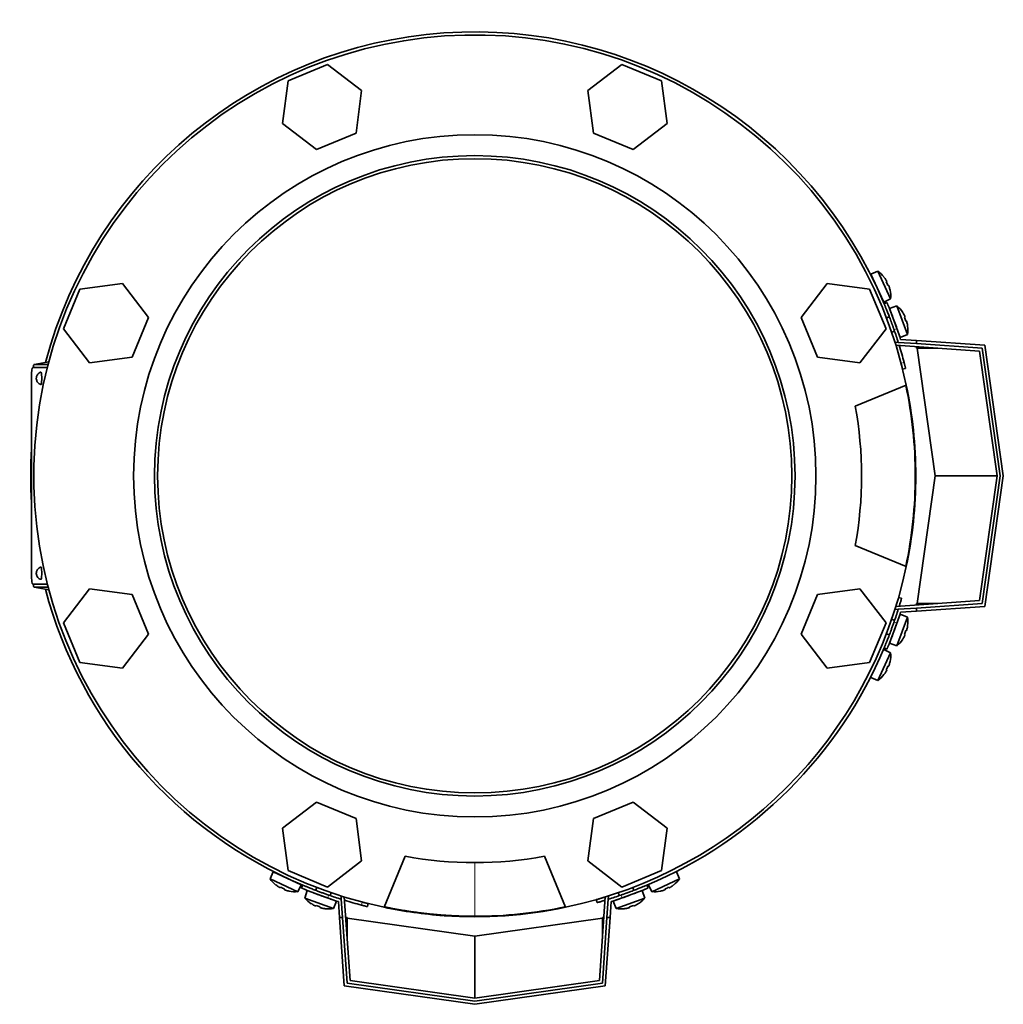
# Model space of a CAD drawing. Header units: millimetres. Extents: x 348 to 1239, y -1878 to 1712.
# Tile 1 of 28: x 351 to 669, y -1878 to -1560. Entities that reach past the tile are written whole.
import ezdxf

# ---------------------------------------------------------------- set-up
doc = ezdxf.new("R2010")
doc.units = ezdxf.units.MM
for name, color, linetype in [('M5X8_UNI7687', 7, 'Continuous'), ('MID_344-4', 7, 'Continuous'), ('VSI344-454_FILTR', 7, 'Continuous'), ('VSI344-454_FLANG', 7, 'Continuous'), ('VSI344-454_TERMI', 7, 'Continuous'), ('VSI344-454_TESTA', 7, 'Continuous'), ('VSI344_DIFFUSORE', 7, 'Continuous')]:
    doc.layers.add(name, color=color, linetype=linetype)

# ---------------------------------------------------------------- blocks, each defined once
blk = doc.blocks.new('SE2')
at = {"layer": 'M5X8_UNI7687', "color": 7, "linetype": 'Continuous', "lineweight": 35}
for p, q in [((627.95, -1641.46), (625.66, -1642.45)), ((627.95, -1641.46), (632.12, -1650.39)), ((629.88, -1651.51), (625.66, -1642.45)), ((629.95, -1643.39), (629.97, -1643.36)), ((630.82, -1644.77), (630.65, -1644.88)), ((631.42, -1646.06), (631.23, -1646.13)), ((631.95, -1647.62), (631.93, -1647.62)), ((629.88, -1651.51), (632.12, -1650.39)), ((634.16, -1652.72), (631.79, -1653.51)), ((631.79, -1653.51), (635.21, -1662.9)), ((637.54, -1661.98), (634.16, -1652.72)), ((631.68, -1656.21), (630.75, -1656.55)), ((635.99, -1654.81), (636, -1654.79)), ((636.74, -1656.27), (636.55, -1656.36)), ((637.22, -1657.61), (637.03, -1657.66)), ((632.46, -1661.25), (633.4, -1660.9)), ((637.59, -1659.2), (637.61, -1659.21)), ((635.21, -1662.9), (637.54, -1661.98)), ((635.21, -1752.35), (631.79, -1761.75)), ((634.16, -1762.54), (637.54, -1753.27)), ((637.54, -1753.27), (635.21, -1752.35)), ((633.4, -1754.35), (632.46, -1754.01)), ((637.59, -1756.05), (637.61, -1756.04)), ((630.75, -1758.71), (631.68, -1759.05)), ((636.74, -1758.98), (636.55, -1758.9)), ((637.22, -1757.65), (637.03, -1757.59)), ((631.79, -1761.75), (634.16, -1762.54)), ((635.99, -1760.44), (636, -1760.46)), ((632.12, -1764.86), (627.95, -1773.8)), ((632.12, -1764.86), (629.88, -1763.74)), ((631.42, -1769.19), (631.23, -1769.12)), ((631.93, -1767.64), (631.95, -1767.63)), ((629.97, -1771.89), (629.95, -1771.87)), ((630.82, -1770.48), (630.65, -1770.38)), ((625.66, -1772.8), (627.95, -1773.8)), ((432.54, -1835.57), (431.54, -1837.86)), ((432.54, -1835.57), (441.6, -1839.8)), ((563.89, -1837.86), (562.89, -1835.57)), ((440.48, -1842.03), (431.54, -1837.86)), ((563.89, -1837.86), (554.95, -1842.03)), ((433.45, -1839.88), (433.47, -1839.87)), ((434.86, -1840.74), (434.96, -1840.56)), ((436.15, -1841.34), (436.22, -1841.15)), ((437.71, -1841.84), (437.71, -1841.87)), ((440.48, -1842.03), (441.6, -1839.8)), ((443.59, -1841.7), (442.81, -1844.08)), ((452.99, -1845.12), (443.59, -1841.7)), ((446.64, -1840.66), (446.29, -1841.6)), ((450.99, -1843.31), (451.33, -1842.37)), ((551.84, -1841.7), (542.44, -1845.12)), ((544.1, -1842.37), (544.44, -1843.31)), ((549.14, -1841.6), (548.79, -1840.66)), ((552.63, -1844.08), (551.84, -1841.7)), ((553.83, -1839.8), (554.95, -1842.03)), ((557.72, -1841.87), (557.72, -1841.84)), ((559.28, -1841.34), (559.21, -1841.15)), ((560.57, -1840.74), (560.47, -1840.56)), ((561.96, -1839.87), (561.98, -1839.88)), ((442.81, -1844.08), (452.07, -1847.45)), ((452.07, -1847.45), (452.99, -1845.12)), ((542.44, -1845.12), (543.36, -1847.45)), ((543.36, -1847.45), (552.63, -1844.08)), ((444.9, -1845.9), (444.88, -1845.92)), ((446.36, -1846.65), (446.45, -1846.46)), ((447.69, -1847.13), (447.75, -1846.94)), ((449.29, -1847.5), (449.3, -1847.52)), ((546.14, -1847.5), (546.13, -1847.52)), ((547.74, -1847.13), (547.68, -1846.94)), ((549.07, -1846.65), (548.98, -1846.46)), ((550.53, -1845.9), (550.55, -1845.92))]:
    blk.add_line(p, q, dxfattribs=at)
for centre, radius, start, end in [((622.15, -1649.6), 10, 38.5916, 54.5414), ((626.05, -1644.47), 0.5, 5.7321, 25), ((622.15, -1649.6), 10, 355.4586, 11.4084), ((628.59, -1649.91), 0.5, 25, 44.2679), ((627.67, -1660.33), 10, 33.5916, 49.5414), ((634.06, -1661.2), 0.5, 20, 39.2041), ((627.67, -1660.33), 10, 350.4586, 6.4084), ((627.67, -1754.93), 10, 353.5916, 9.5414), ((634.06, -1754.06), 0.5, 320.7959, 340), ((632, -1759.7), 0.5, 340, 359.4451), ((627.67, -1754.93), 10, 310.4586, 326.4084), ((622.15, -1765.65), 10, 348.5916, 4.5414), ((622.15, -1765.65), 10, 305.4586, 321.4084), ((439.69, -1832.06), 10, 215.4586, 231.4084), ((434.56, -1835.96), 0.5, 245, 264.2679), ((440, -1838.5), 0.5, 225.7321, 245), ((555.74, -1832.06), 10, 308.5916, 324.5414), ((439.69, -1832.06), 10, 258.5916, 274.5414), ((445.65, -1841.92), 0.5, 250, 269.4626), ((555.74, -1832.06), 10, 265.4586, 281.4084), ((450.41, -1837.59), 10, 220.4586, 236.4084), ((451.28, -1843.97), 0.5, 230.7959, 250), ((544.15, -1843.97), 0.5, 290, 309.2041), ((545.02, -1837.59), 10, 303.5916, 319.5414), ((450.41, -1837.59), 10, 263.5916, 279.5414), ((545.02, -1837.59), 10, 260.4586, 276.4084)]:
    blk.add_arc(centre, radius, start, end, dxfattribs=at)
for centre, major_axis, ratio, start_param, end_param in [((622.16, -1649.6), (-4.23, 9.06), 0.996195, 4.833518, 4.948078), ((624.15, -1648.67), (3.91, -8.39), 0.811251, 1.49595, 1.645642), ((622.16, -1649.6), (4.23, -9.06), 0.996195, 1.335108, 1.449667), ((627.69, -1660.32), (-3.42, 9.4), 0.996195, 4.833518, 4.948078), ((629.75, -1659.57), (3.17, -8.7), 0.811251, 1.49595, 1.645642), ((627.69, -1660.32), (3.42, -9.4), 0.996195, 1.335108, 1.449667), ((627.69, -1754.93), (3.42, 9.4), 0.996195, 4.833518, 4.948078), ((627.69, -1754.93), (-3.42, -9.4), 0.996195, 1.335108, 1.449667), ((629.75, -1755.68), (-3.17, -8.7), 0.811251, 1.49595, 1.645642), ((624.15, -1766.59), (-3.91, -8.39), 0.811251, 1.49595, 1.645642), ((622.16, -1765.66), (4.23, 9.06), 0.996195, 4.833518, 4.948078), ((622.16, -1765.66), (-4.23, -9.06), 0.996195, 1.335108, 1.449667), ((439.68, -1832.08), (-9.06, 4.23), 0.996195, 1.335108, 1.449667), ((438.76, -1834.06), (-8.39, 3.91), 0.811251, 1.49595, 1.645642), ((439.68, -1832.08), (9.06, -4.23), 0.996195, 4.833518, 4.948078), ((555.75, -1832.08), (-9.06, -4.23), 0.996195, 1.335108, 1.449667), ((556.67, -1834.06), (-8.39, -3.91), 0.811251, 1.49595, 1.645642), ((555.75, -1832.08), (9.06, 4.23), 0.996195, 4.833518, 4.948078), ((450.41, -1837.6), (-9.4, 3.42), 0.996195, 1.335108, 1.449667), ((449.66, -1839.66), (-8.7, 3.17), 0.811251, 1.49595, 1.645642), ((450.41, -1837.6), (9.4, -3.42), 0.996195, 4.833518, 4.948078), ((545.02, -1837.6), (-9.4, -3.42), 0.996195, 1.335108, 1.449667), ((545.77, -1839.66), (-8.7, -3.17), 0.811251, 1.49595, 1.645642), ((545.02, -1837.6), (9.4, 3.42), 0.996195, 4.833518, 4.948078)]:
    blk.add_ellipse(centre, major_axis=major_axis, ratio=ratio, start_param=start_param, end_param=end_param, dxfattribs=at)
for points in [[(630.82, -1644.77), (630.83, -1644.77), (630.83, -1644.77), (630.83, -1644.76), (630.83, -1644.75), (630.83, -1644.73), (630.82, -1644.71), (630.81, -1644.69), (630.8, -1644.66), (630.79, -1644.63), (630.77, -1644.6), (630.75, -1644.56), (630.73, -1644.52), (630.71, -1644.49), (630.69, -1644.45), (630.67, -1644.41), (630.64, -1644.37), (630.62, -1644.34), (630.61, -1644.32)], [(631.64, -1646.51), (631.63, -1646.5), (631.62, -1646.46), (631.6, -1646.42), (631.59, -1646.37), (631.57, -1646.33), (631.56, -1646.29), (631.54, -1646.25), (631.53, -1646.22), (631.51, -1646.18), (631.5, -1646.15), (631.48, -1646.13), (631.47, -1646.11), (631.46, -1646.09), (631.45, -1646.07), (631.44, -1646.07), (631.43, -1646.06), (631.43, -1646.06), (631.42, -1646.06)], [(636.74, -1656.27), (636.74, -1656.27), (636.74, -1656.27), (636.74, -1656.26), (636.74, -1656.25), (636.74, -1656.23), (636.74, -1656.21), (636.73, -1656.19), (636.72, -1656.16), (636.71, -1656.13), (636.7, -1656.09), (636.68, -1656.05), (636.66, -1656.01), (636.65, -1655.97), (636.63, -1655.93), (636.61, -1655.89), (636.59, -1655.85), (636.57, -1655.82), (636.57, -1655.8)], [(637.39, -1658.07), (637.39, -1658.06), (637.38, -1658.02), (637.37, -1657.98), (637.36, -1657.93), (637.34, -1657.89), (637.33, -1657.85), (637.32, -1657.81), (637.31, -1657.77), (637.3, -1657.74), (637.28, -1657.7), (637.27, -1657.68), (637.26, -1657.65), (637.25, -1657.64), (637.24, -1657.62), (637.24, -1657.61), (637.23, -1657.61), (637.22, -1657.61), (637.22, -1657.61)], [(636.57, -1759.45), (636.57, -1759.43), (636.59, -1759.4), (636.61, -1759.36), (636.63, -1759.32), (636.65, -1759.28), (636.66, -1759.24), (636.68, -1759.2), (636.7, -1759.16), (636.71, -1759.13), (636.72, -1759.1), (636.73, -1759.07), (636.74, -1759.04), (636.74, -1759.02), (636.74, -1759.01), (636.74, -1759), (636.74, -1758.99), (636.74, -1758.98), (636.74, -1758.98)], [(637.22, -1757.65), (637.22, -1757.65), (637.23, -1757.65), (637.24, -1757.64), (637.24, -1757.63), (637.25, -1757.62), (637.26, -1757.6), (637.27, -1757.58), (637.28, -1757.55), (637.3, -1757.52), (637.31, -1757.48), (637.32, -1757.44), (637.33, -1757.4), (637.34, -1757.36), (637.36, -1757.32), (637.37, -1757.28), (637.38, -1757.23), (637.39, -1757.2), (637.39, -1757.18)], [(631.42, -1769.19), (631.43, -1769.19), (631.43, -1769.19), (631.44, -1769.19), (631.45, -1769.18), (631.46, -1769.17), (631.47, -1769.15), (631.48, -1769.13), (631.5, -1769.1), (631.51, -1769.07), (631.53, -1769.04), (631.54, -1769), (631.56, -1768.96), (631.57, -1768.92), (631.59, -1768.88), (631.6, -1768.84), (631.62, -1768.79), (631.63, -1768.76), (631.64, -1768.74)], [(630.61, -1770.93), (630.62, -1770.92), (630.64, -1770.89), (630.67, -1770.85), (630.69, -1770.81), (630.71, -1770.77), (630.73, -1770.73), (630.75, -1770.69), (630.77, -1770.66), (630.79, -1770.62), (630.8, -1770.59), (630.81, -1770.57), (630.82, -1770.54), (630.83, -1770.52), (630.83, -1770.51), (630.83, -1770.49), (630.83, -1770.49), (630.83, -1770.48), (630.82, -1770.48)], [(434.41, -1840.53), (434.43, -1840.54), (434.45, -1840.55), (434.5, -1840.58), (434.54, -1840.6), (434.57, -1840.62), (434.61, -1840.64), (434.65, -1840.66), (434.68, -1840.68), (434.72, -1840.7), (434.75, -1840.71), (434.78, -1840.72), (434.8, -1840.73), (434.82, -1840.74), (434.84, -1840.74), (434.85, -1840.74), (434.86, -1840.74), (434.86, -1840.74), (434.86, -1840.74)], [(436.15, -1841.34), (436.15, -1841.34), (436.15, -1841.34), (436.15, -1841.35), (436.16, -1841.36), (436.18, -1841.37), (436.19, -1841.38), (436.21, -1841.39), (436.24, -1841.41), (436.27, -1841.42), (436.31, -1841.44), (436.34, -1841.45), (436.38, -1841.47), (436.42, -1841.48), (436.46, -1841.5), (436.51, -1841.52), (436.55, -1841.53), (436.58, -1841.54), (436.6, -1841.55)], [(558.83, -1841.55), (558.85, -1841.54), (558.88, -1841.53), (558.92, -1841.52), (558.97, -1841.5), (559.01, -1841.48), (559.05, -1841.47), (559.09, -1841.45), (559.12, -1841.44), (559.16, -1841.42), (559.19, -1841.41), (559.22, -1841.39), (559.24, -1841.38), (559.25, -1841.37), (559.27, -1841.36), (559.28, -1841.35), (559.28, -1841.34), (559.28, -1841.34), (559.28, -1841.34)], [(560.57, -1840.74), (560.57, -1840.74), (560.57, -1840.74), (560.58, -1840.74), (560.6, -1840.74), (560.61, -1840.74), (560.63, -1840.73), (560.65, -1840.72), (560.68, -1840.71), (560.71, -1840.7), (560.75, -1840.68), (560.78, -1840.66), (560.82, -1840.64), (560.86, -1840.62), (560.9, -1840.6), (560.93, -1840.58), (560.98, -1840.55), (561.01, -1840.54), (561.02, -1840.53)], [(445.89, -1846.48), (445.91, -1846.49), (445.94, -1846.5), (445.98, -1846.52), (446.02, -1846.54), (446.06, -1846.56), (446.1, -1846.58), (446.14, -1846.59), (446.18, -1846.61), (446.21, -1846.62), (446.25, -1846.63), (446.27, -1846.64), (446.3, -1846.65), (446.32, -1846.65), (446.33, -1846.65), (446.35, -1846.65), (446.36, -1846.65), (446.36, -1846.65), (446.36, -1846.65)], [(447.69, -1847.13), (447.69, -1847.14), (447.69, -1847.14), (447.7, -1847.15), (447.71, -1847.16), (447.72, -1847.16), (447.74, -1847.17), (447.77, -1847.18), (447.79, -1847.2), (447.82, -1847.21), (447.86, -1847.22), (447.9, -1847.23), (447.94, -1847.24), (447.98, -1847.26), (448.02, -1847.27), (448.07, -1847.28), (448.11, -1847.29), (448.15, -1847.3), (448.16, -1847.3)], [(547.27, -1847.3), (547.28, -1847.3), (547.32, -1847.29), (547.36, -1847.28), (547.41, -1847.27), (547.45, -1847.26), (547.49, -1847.24), (547.53, -1847.23), (547.57, -1847.22), (547.61, -1847.21), (547.64, -1847.2), (547.66, -1847.18), (547.69, -1847.17), (547.71, -1847.16), (547.72, -1847.16), (547.73, -1847.15), (547.74, -1847.14), (547.74, -1847.14), (547.74, -1847.13)], [(549.07, -1846.65), (549.07, -1846.65), (549.07, -1846.65), (549.08, -1846.65), (549.1, -1846.65), (549.11, -1846.65), (549.13, -1846.65), (549.16, -1846.64), (549.19, -1846.63), (549.22, -1846.62), (549.25, -1846.61), (549.29, -1846.59), (549.33, -1846.58), (549.37, -1846.56), (549.41, -1846.54), (549.45, -1846.52), (549.49, -1846.5), (549.52, -1846.49), (549.54, -1846.48)]]:
    blk.add_open_spline(points, degree=3, dxfattribs=at)
at = {"layer": 'MID_344-4', "color": 7, "linetype": 'Continuous', "lineweight": 35}
for p, q in [((633.57, -1664.61), (633.58, -1664.42)), ((633.58, -1664.42), (634.58, -1664.49)), ((660.84, -1667.33), (633.83, -1665.44)), ((666.5, -1707.63), (660.84, -1667.33)), ((660.84, -1747.93), (666.5, -1707.63)), ((633.83, -1749.81), (660.84, -1747.93)), ((633.58, -1750.83), (633.57, -1750.64)), ((634.58, -1750.76), (633.58, -1750.83)), ((454.51, -1843.49), (454.7, -1843.48)), ((454.58, -1844.49), (454.51, -1843.49)), ((455.53, -1843.74), (457.42, -1870.75)), ((538.01, -1870.75), (539.9, -1843.74)), ((540.73, -1843.48), (540.92, -1843.49)), ((540.92, -1843.49), (540.85, -1844.49)), ((457.42, -1870.75), (497.72, -1876.42)), ((497.72, -1876.42), (538.01, -1870.75))]:
    blk.add_line(p, q, dxfattribs=at)
at = {"layer": 'VSI344-454_FILTR', "color": 4, "linetype": 'Continuous', "lineweight": 9}
for p, q in [((635.48, -1671.22), (636.46, -1670.97)), ((633.93, -1749.81), (633.84, -1749.78)), ((461.06, -1846.37), (461.3, -1845.4)), ((539.87, -1843.75), (539.9, -1843.84))]:
    blk.add_line(p, q, dxfattribs=at)
at = {"layer": 'VSI344-454_FILTR', "color": 7, "linetype": 'Continuous', "lineweight": 35}
for p, q in [((635.98, -1673.15), (636.95, -1672.91)), ((635.66, -1747.18), (634.69, -1746.91)), ((536.99, -1844.61), (537.27, -1845.57)), ((463, -1846.86), (463.24, -1845.89))]:
    blk.add_line(p, q, dxfattribs=at)
for start, end in [(22.7725, 165.1916), (14.7986, 17.0656), (176.4875, 183.5125), (194.8084, 247.2275), (292.8017, 337.1983), (252.9344, 255.2014)]:
    blk.add_arc((497.72, -1707.63), 143.5, start, end, dxfattribs=at)
for points, knots in [([(635.98, -1673.15), (635.98, -1673.15), (635.98, -1673.15), (635.98, -1673.14), (635.97, -1673.12), (635.97, -1673.09), (635.96, -1673.05), (635.94, -1672.98), (635.9, -1672.84), (635.84, -1672.59), (635.77, -1672.3), (635.69, -1672), (635.62, -1671.72), (635.55, -1671.47), (635.51, -1671.3), (635.48, -1671.22)], [0, 0, 0, 0, 0.042103, 0.083814, 0.125314, 0.166786, 0.208415, 0.250382, 0.376122, 0.50071, 0.625019, 0.750518, 0.833796, 0.916472, 1, 1, 1, 1]), ([(636.46, -1670.97), (636.47, -1671.02), (636.49, -1671.1), (636.52, -1671.23), (636.55, -1671.35), (636.59, -1671.47), (636.62, -1671.59), (636.67, -1671.79), (636.74, -1672.06), (636.81, -1672.35), (636.87, -1672.59), (636.91, -1672.75), (636.94, -1672.85), (636.95, -1672.9), (636.95, -1672.91), (636.95, -1672.91)], [0, 0, 0, 0, 0.04197, 0.083551, 0.124921, 0.166263, 0.207758, 0.249586, 0.375032, 0.499366, 0.623892, 0.749699, 0.833235, 0.916179, 1, 1, 1, 1]), ([(635.66, -1747.18), (635.66, -1747.18), (635.66, -1747.18), (635.65, -1747.2), (635.65, -1747.22), (635.64, -1747.25), (635.62, -1747.29), (635.61, -1747.34), (635.58, -1747.45), (635.52, -1747.65), (635.42, -1748.01), (635.29, -1748.45), (635.16, -1748.87), (635.05, -1749.22), (634.98, -1749.48), (634.92, -1749.65), (634.9, -1749.73)], [0, 0, 0, 0, 0.0360916, 0.0718605, 0.1074196, 0.142884, 0.1783694, 0.2139916, 0.2498648, 0.3760321, 0.5002654, 0.6243037, 0.7502673, 0.8128325, 0.8748978, 0.9284749, 0.9284749, 0.9284749, 0.9284749]), ([(461.3, -1845.4), (461.35, -1845.41), (461.43, -1845.43), (461.56, -1845.46), (461.68, -1845.5), (461.8, -1845.53), (461.92, -1845.56), (462.12, -1845.61), (462.39, -1845.68), (462.68, -1845.75), (462.92, -1845.81), (463.08, -1845.85), (463.18, -1845.88), (463.23, -1845.89), (463.24, -1845.89), (463.24, -1845.89)], [0, 0, 0, 0, 0.04197, 0.083551, 0.124921, 0.166263, 0.207758, 0.249586, 0.375033, 0.499366, 0.623892, 0.749699, 0.833235, 0.916179, 1, 1, 1, 1]), ([(536.99, -1844.61), (536.99, -1844.61), (537, -1844.61), (537.01, -1844.6), (537.03, -1844.6), (537.06, -1844.59), (537.1, -1844.58), (537.15, -1844.56), (537.26, -1844.53), (537.46, -1844.47), (537.82, -1844.37), (538.26, -1844.24), (538.68, -1844.11), (539.04, -1844), (539.31, -1843.92), (539.59, -1843.84), (539.77, -1843.78), (539.87, -1843.75)], [0, 0, 0, 0, 0.036092, 0.07186, 0.10742, 0.142884, 0.178369, 0.213991, 0.249865, 0.376032, 0.500265, 0.624303, 0.750267, 0.812832, 0.874898, 0.937082, 1, 1, 1, 1]), ([(539.82, -1844.81), (539.82, -1844.81), (539.77, -1844.83), (539.66, -1844.86), (539.51, -1844.91), (539.35, -1844.95), (539.2, -1845), (538.92, -1845.08), (538.54, -1845.2), (538.1, -1845.33), (537.74, -1845.43), (537.52, -1845.5), (537.39, -1845.53), (537.32, -1845.55), (537.28, -1845.57), (537.27, -1845.57), (537.27, -1845.57)], [0.0715916, 0.0715916, 0.0715916, 0.0715916, 0.0718269, 0.1073717, 0.1428229, 0.1782961, 0.2139067, 0.2497688, 0.3756794, 0.4997397, 0.6239373, 0.7501533, 0.812742, 0.8748331, 0.9370469, 1, 1, 1, 1]), ([(463, -1846.86), (463, -1846.86), (463, -1846.86), (462.98, -1846.86), (462.96, -1846.86), (462.93, -1846.85), (462.9, -1846.84), (462.82, -1846.82), (462.68, -1846.79), (462.44, -1846.72), (462.14, -1846.65), (461.84, -1846.57), (461.56, -1846.5), (461.31, -1846.43), (461.15, -1846.39), (461.06, -1846.37)], [0, 0, 0, 0, 0.042103, 0.083814, 0.125314, 0.166786, 0.208415, 0.250382, 0.376122, 0.50071, 0.625019, 0.750518, 0.833796, 0.916472, 1, 1, 1, 1])]:
    blk.add_open_spline(points, degree=3, knots=knots, dxfattribs=at)
at = {"layer": 'VSI344-454_FLANG', "color": 7, "linetype": 'Continuous', "lineweight": 35}
for p, q in [((450.16, -1574.71), (437.36, -1580.01)), ((461.15, -1583.14), (450.16, -1574.71)), ((545.27, -1574.71), (534.28, -1583.14)), ((558.07, -1580.01), (545.27, -1574.71)), ((437.36, -1580.01), (435.55, -1593.75)), ((559.88, -1593.75), (558.07, -1580.01)), ((459.34, -1596.88), (461.15, -1583.14)), ((534.28, -1583.14), (536.09, -1596.88)), ((435.55, -1593.75), (446.54, -1602.18)), ((548.89, -1602.18), (559.88, -1593.75)), ((446.54, -1602.18), (459.34, -1596.88)), ((536.09, -1596.88), (548.89, -1602.18)), ((370.1, -1647.27), (364.8, -1660.07)), ((383.84, -1645.46), (370.1, -1647.27)), ((392.27, -1656.45), (383.84, -1645.46)), ((611.59, -1645.46), (603.16, -1656.45)), ((625.33, -1647.27), (611.59, -1645.46)), ((630.63, -1660.07), (625.33, -1647.27)), ((386.97, -1669.25), (392.27, -1656.45)), ((603.16, -1656.45), (608.46, -1669.25)), ((364.8, -1660.07), (373.23, -1671.06)), ((622.2, -1671.06), (630.63, -1660.07)), ((373.23, -1671.06), (386.97, -1669.25)), ((608.46, -1669.25), (622.2, -1671.06)), ((620.67, -1685.13), (637.16, -1678.3)), ((637.16, -1736.96), (620.67, -1730.13)), ((373.23, -1744.19), (364.8, -1755.18)), ((386.97, -1746), (373.23, -1744.19)), ((392.27, -1758.8), (386.97, -1746)), ((608.46, -1746), (603.16, -1758.8)), ((622.2, -1744.19), (608.46, -1746)), ((630.63, -1755.18), (622.2, -1744.19)), ((364.8, -1755.18), (370.1, -1767.99)), ((625.33, -1767.99), (630.63, -1755.18)), ((383.84, -1769.79), (392.27, -1758.8)), ((603.16, -1758.8), (611.59, -1769.79)), ((370.1, -1767.99), (383.84, -1769.79)), ((611.59, -1769.79), (625.33, -1767.99)), ((446.54, -1813.07), (435.55, -1821.5)), ((459.34, -1818.37), (446.54, -1813.07)), ((548.89, -1813.07), (536.09, -1818.37)), ((559.88, -1821.5), (548.89, -1813.07)), ((461.15, -1832.11), (459.34, -1818.37)), ((536.09, -1818.37), (534.28, -1832.11)), ((435.55, -1821.5), (437.36, -1835.24)), ((558.07, -1835.24), (559.88, -1821.5)), ((450.16, -1840.55), (461.15, -1832.11)), ((468.38, -1847.08), (475.22, -1830.59)), ((520.22, -1830.59), (527.05, -1847.08)), ((534.28, -1832.11), (545.27, -1840.55)), ((437.36, -1835.24), (450.16, -1840.55)), ((545.27, -1840.55), (558.07, -1835.24))]:
    blk.add_line(p, q, dxfattribs=at)
for radius in [110.25, 103.5]:
    blk.add_circle((497.72, -1707.63), radius, dxfattribs=at)
for radius, start, end in [(142.5, 11.878, 258.122), (125, 349.6302, 10.3698), (142.5, 281.878, 348.122), (125, 259.6302, 280.3698)]:
    blk.add_arc((497.72, -1707.63), radius, start, end, dxfattribs=at)
at = {"layer": 'VSI344-454_TERMI', "color": 7, "linetype": 'Continuous', "lineweight": 35}
for p, q in [((630.92, -1651.63), (630, -1652.01)), ((635.33, -1663.54), (640.5, -1663.9)), ((640.5, -1663.9), (662.6, -1665.45)), ((640.5, -1664.9), (640.5, -1663.9)), ((634.58, -1664.49), (640.5, -1664.9)), ((661.72, -1666.39), (640.5, -1664.9)), ((640.5, -1666.37), (640.5, -1665.91)), ((640.71, -1666.39), (640.5, -1666.37)), ((647.38, -1666.39), (640.71, -1666.39)), ((646.5, -1707.63), (640.71, -1666.39)), ((667.51, -1707.63), (661.72, -1666.39)), ((662.6, -1665.45), (668.52, -1707.63)), ((640.71, -1748.87), (646.5, -1707.63)), ((666.5, -1707.63), (646.5, -1707.63)), ((661.72, -1748.87), (667.51, -1707.63)), ((668.52, -1707.63), (662.6, -1749.81)), ((640.5, -1750.35), (661.72, -1748.87)), ((640.5, -1748.88), (640.71, -1748.87)), ((640.5, -1748.88), (640.5, -1749.35)), ((662.6, -1749.81), (640.5, -1751.35)), ((647.38, -1748.87), (640.71, -1748.87)), ((634.58, -1750.76), (640.5, -1750.35)), ((635.33, -1751.71), (640.5, -1751.35)), ((640.5, -1751.35), (640.5, -1750.35)), ((630, -1763.24), (630.92, -1763.63)), ((442.1, -1839.91), (441.72, -1840.83)), ((553.72, -1840.83), (553.33, -1839.91)), ((453.63, -1845.24), (453.99, -1850.42)), ((454.58, -1844.49), (454.99, -1850.42)), ((540.85, -1844.49), (540.44, -1850.42)), ((541.8, -1845.24), (541.44, -1850.42)), ((455.53, -1872.51), (453.99, -1850.42)), ((453.99, -1850.42), (454.99, -1850.42)), ((454.99, -1850.42), (456.48, -1871.63)), ((456.46, -1850.42), (455.99, -1850.42)), ((456.46, -1850.42), (456.48, -1850.62)), ((456.48, -1850.62), (497.72, -1856.42)), ((456.48, -1857.29), (456.48, -1850.62)), ((497.72, -1856.42), (538.95, -1850.62)), ((538.95, -1871.63), (540.44, -1850.42)), ((538.95, -1850.62), (538.97, -1850.42)), ((538.95, -1857.29), (538.95, -1850.62)), ((538.97, -1850.42), (539.44, -1850.42)), ((541.44, -1850.42), (539.9, -1872.51)), ((540.44, -1850.42), (541.44, -1850.42)), ((497.72, -1876.42), (497.72, -1856.42)), ((497.72, -1878.43), (455.53, -1872.51)), ((456.48, -1871.63), (497.72, -1877.43)), ((497.72, -1877.43), (538.95, -1871.63)), ((539.9, -1872.51), (497.72, -1878.43))]:
    blk.add_line(p, q, dxfattribs=at)
at = {"layer": 'VSI344-454_TERMI', "color": 4, "linetype": 'Continuous', "lineweight": 9}
for p, q in [((634.15, -1660.03), (633.23, -1660.42)), ((633.23, -1754.83), (634.15, -1755.22)), ((450.51, -1843.14), (450.12, -1844.06)), ((545.31, -1844.06), (544.92, -1843.14))]:
    blk.add_line(p, q, dxfattribs=at)
at = {"layer": 'VSI344-454_TERMI', "color": 7, "linetype": 'Continuous', "lineweight": 35}
for radius, start, end in [(143.5, 17.4941, 19.2059), (144.5, 17.7643, 19.2308), (143.5, 340.7941, 342.5059), (144.5, 340.7692, 342.2357), (144.5, 250.7692, 252.2357), (143.5, 250.7941, 252.5059), (143.5, 287.4941, 289.2059), (144.5, 287.7643, 289.2308)]:
    blk.add_arc((497.72, -1707.63), radius, start, end, dxfattribs=at)
for points, knots in [([(633.23, -1660.42), (633.2, -1660.33), (633.13, -1660.14), (633.03, -1659.86), (632.93, -1659.58), (632.84, -1659.31), (632.74, -1659.04), (632.64, -1658.76), (632.54, -1658.5), (632.44, -1658.23), (632.35, -1657.96), (632.25, -1657.7), (632.15, -1657.44), (631.99, -1657.01), (631.77, -1656.43), (631.5, -1655.72), (631.24, -1655.06), (631, -1654.45), (630.78, -1653.89), (630.58, -1653.4), (630.4, -1652.98), (630.28, -1652.67), (630.18, -1652.45), (630.12, -1652.29), (630.06, -1652.17), (630.03, -1652.08), (630.01, -1652.02), (630, -1652.02), (630, -1652.01)], [0, 0, 0, 0, 0.021018, 0.041935, 0.062772, 0.083551, 0.104297, 0.125029, 0.145773, 0.166549, 0.187381, 0.20829, 0.2293, 0.250431, 0.312491, 0.374707, 0.437523, 0.500061, 0.562591, 0.625422, 0.687637, 0.749714, 0.79185, 0.833578, 0.875076, 0.916526, 0.958107, 1, 1, 1, 1]), ([(630.92, -1651.63), (630.92, -1651.63), (630.92, -1651.63), (630.93, -1651.64), (630.94, -1651.67), (630.95, -1651.7), (630.97, -1651.74), (630.99, -1651.78), (631.01, -1651.84), (631.04, -1651.91), (631.07, -1651.98), (631.11, -1652.07), (631.14, -1652.16), (631.21, -1652.32), (631.33, -1652.6), (631.5, -1653.02), (631.7, -1653.51), (631.92, -1654.06), (632.16, -1654.67), (632.42, -1655.33), (632.69, -1656.04), (632.95, -1656.7), (633.17, -1657.31), (633.37, -1657.84), (633.56, -1658.38), (633.76, -1658.92), (633.96, -1659.47), (634.09, -1659.85), (634.15, -1660.03)], [0, 0, 0, 0, 0.020996, 0.041893, 0.062713, 0.083477, 0.104209, 0.124931, 0.145666, 0.166436, 0.187264, 0.208173, 0.229184, 0.250319, 0.312379, 0.374611, 0.437429, 0.499972, 0.562503, 0.625328, 0.687536, 0.749604, 0.791737, 0.833471, 0.874985, 0.916457, 0.958069, 1, 1, 1, 1]), ([(630, -1763.24), (630, -1763.24), (630, -1763.24), (630.01, -1763.22), (630.02, -1763.2), (630.03, -1763.17), (630.05, -1763.13), (630.07, -1763.08), (630.09, -1763.03), (630.12, -1762.96), (630.15, -1762.88), (630.18, -1762.8), (630.22, -1762.71), (630.29, -1762.54), (630.4, -1762.27), (630.58, -1761.85), (630.78, -1761.36), (631, -1760.81), (631.24, -1760.2), (631.5, -1759.53), (631.77, -1758.83), (632.02, -1758.16), (632.25, -1757.56), (632.44, -1757.03), (632.64, -1756.49), (632.84, -1755.94), (633.03, -1755.39), (633.16, -1755.02), (633.23, -1754.83)], [0, 0, 0, 0, 0.020997, 0.041893, 0.062713, 0.083477, 0.104209, 0.124931, 0.145666, 0.166436, 0.187265, 0.208173, 0.229184, 0.250319, 0.312379, 0.374611, 0.437429, 0.499972, 0.562502, 0.625327, 0.687534, 0.749602, 0.791735, 0.833469, 0.874983, 0.916456, 0.958068, 1, 1, 1, 1]), ([(634.15, -1755.22), (634.12, -1755.32), (634.05, -1755.5), (633.96, -1755.78), (633.86, -1756.06), (633.76, -1756.33), (633.66, -1756.61), (633.56, -1756.88), (633.47, -1757.15), (633.37, -1757.41), (633.27, -1757.68), (633.17, -1757.94), (633.07, -1758.21), (632.91, -1758.63), (632.69, -1759.22), (632.42, -1759.92), (632.16, -1760.58), (631.92, -1761.2), (631.7, -1761.75), (631.5, -1762.24), (631.33, -1762.66), (631.2, -1762.97), (631.1, -1763.19), (631.04, -1763.35), (630.99, -1763.47), (630.95, -1763.56), (630.93, -1763.62), (630.92, -1763.62), (630.92, -1763.63)], [0, 0, 0, 0, 0.021018, 0.041934, 0.062771, 0.08355, 0.104295, 0.125028, 0.145771, 0.166547, 0.187379, 0.208288, 0.229298, 0.250429, 0.312489, 0.374705, 0.437522, 0.500061, 0.562591, 0.625422, 0.687637, 0.749714, 0.79185, 0.833578, 0.875077, 0.916526, 0.958107, 1, 1, 1, 1]), ([(450.12, -1844.06), (450.03, -1844.03), (449.84, -1843.97), (449.56, -1843.87), (449.28, -1843.77), (449.01, -1843.67), (448.74, -1843.57), (448.47, -1843.48), (448.2, -1843.38), (447.93, -1843.28), (447.66, -1843.18), (447.4, -1843.08), (447.14, -1842.99), (446.71, -1842.83), (446.13, -1842.61), (445.42, -1842.33), (444.76, -1842.07), (444.15, -1841.83), (443.59, -1841.61), (443.1, -1841.41), (442.68, -1841.24), (442.37, -1841.11), (442.15, -1841.02), (441.99, -1840.95), (441.87, -1840.9), (441.78, -1840.86), (441.73, -1840.84), (441.72, -1840.84), (441.72, -1840.83)], [0, 0, 0, 0, 0.021018, 0.041934, 0.062771, 0.08355, 0.104295, 0.125028, 0.145771, 0.166547, 0.187379, 0.208288, 0.229298, 0.250429, 0.312489, 0.374705, 0.437522, 0.500061, 0.562591, 0.625422, 0.687637, 0.749714, 0.79185, 0.833578, 0.875077, 0.916526, 0.958107, 1, 1, 1, 1]), ([(442.1, -1839.91), (442.1, -1839.91), (442.11, -1839.91), (442.12, -1839.92), (442.14, -1839.93), (442.17, -1839.94), (442.21, -1839.96), (442.26, -1839.98), (442.32, -1840), (442.38, -1840.03), (442.46, -1840.06), (442.54, -1840.1), (442.63, -1840.13), (442.8, -1840.2), (443.07, -1840.32), (443.49, -1840.49), (443.98, -1840.69), (444.53, -1840.91), (445.15, -1841.15), (445.81, -1841.41), (446.51, -1841.68), (447.18, -1841.93), (447.78, -1842.16), (448.31, -1842.36), (448.85, -1842.55), (449.4, -1842.75), (449.95, -1842.94), (450.32, -1843.07), (450.51, -1843.14)], [0, 0, 0, 0, 0.020997, 0.041893, 0.062713, 0.083477, 0.104209, 0.124931, 0.145666, 0.166436, 0.187265, 0.208173, 0.229184, 0.250319, 0.312379, 0.374611, 0.437429, 0.499972, 0.562502, 0.625327, 0.687534, 0.749602, 0.791735, 0.833469, 0.874983, 0.916456, 0.958068, 1, 1, 1, 1]), ([(544.92, -1843.14), (545.02, -1843.11), (545.2, -1843.04), (545.48, -1842.94), (545.76, -1842.85), (546.03, -1842.75), (546.31, -1842.65), (546.58, -1842.55), (546.85, -1842.45), (547.11, -1842.36), (547.38, -1842.26), (547.64, -1842.16), (547.91, -1842.06), (548.33, -1841.9), (548.92, -1841.68), (549.62, -1841.41), (550.29, -1841.15), (550.9, -1840.91), (551.45, -1840.69), (551.94, -1840.49), (552.36, -1840.32), (552.67, -1840.19), (552.89, -1840.09), (553.05, -1840.03), (553.18, -1839.98), (553.26, -1839.94), (553.32, -1839.92), (553.32, -1839.91), (553.33, -1839.91)], [0, 0, 0, 0, 0.021018, 0.041935, 0.062772, 0.083551, 0.104297, 0.125029, 0.145773, 0.166549, 0.187381, 0.20829, 0.2293, 0.250431, 0.312491, 0.374707, 0.437523, 0.500061, 0.562591, 0.625422, 0.687637, 0.749714, 0.79185, 0.833578, 0.875076, 0.916526, 0.958107, 1, 1, 1, 1]), ([(553.72, -1840.83), (553.71, -1840.83), (553.71, -1840.84), (553.7, -1840.84), (553.68, -1840.85), (553.65, -1840.86), (553.61, -1840.88), (553.56, -1840.9), (553.5, -1840.92), (553.43, -1840.95), (553.36, -1840.98), (553.28, -1841.02), (553.18, -1841.06), (553.02, -1841.13), (552.75, -1841.24), (552.33, -1841.41), (551.84, -1841.61), (551.28, -1841.83), (550.67, -1842.07), (550.01, -1842.33), (549.3, -1842.61), (548.64, -1842.86), (548.04, -1843.08), (547.5, -1843.28), (546.97, -1843.47), (546.42, -1843.67), (545.87, -1843.87), (545.5, -1844), (545.31, -1844.06)], [0, 0, 0, 0, 0.020996, 0.041893, 0.062713, 0.083477, 0.104209, 0.124931, 0.145666, 0.166436, 0.187264, 0.208173, 0.229184, 0.250319, 0.312379, 0.374611, 0.437429, 0.499972, 0.562503, 0.625328, 0.687536, 0.749604, 0.791737, 0.833471, 0.874985, 0.916457, 0.958069, 1, 1, 1, 1])]:
    blk.add_open_spline(points, degree=3, knots=knots, dxfattribs=at)
at = {"layer": 'VSI344-454_TESTA', "color": 7, "linetype": 'Continuous', "lineweight": 35}
for p, q in [((359.58, -1672.63), (354.85, -1672.63)), ((360.07, -1670.75), (355.33, -1671.63)), ((359.84, -1671.63), (355.35, -1671.63)), ((354.48, -1675.63), (354.48, -1739.63)), ((354.85, -1742.63), (359.58, -1742.63)), ((355.33, -1743.63), (360.07, -1744.51)), ((359.84, -1743.63), (355.35, -1743.63))]:
    blk.add_line(p, q, dxfattribs=at)
at = {"layer": 'VSI344-454_TESTA', "color": 4, "linetype": 'Continuous', "lineweight": 9}
for p, q in [((360.07, -1670.75), (355.35, -1671.63)), ((355.35, -1743.63), (360.07, -1744.51)), ((497.72, -1832.55), (497.72, -1849.98))]:
    blk.add_line(p, q, dxfattribs=at)
at = {"layer": 'VSI344-454_TESTA', "color": 7, "linetype": 'Continuous', "lineweight": 35}
for start, end in [(90, 270), (270, 90)]:
    blk.add_arc((497.72, -1707.63), 102.5, start, end, dxfattribs=at)
for centre, major_axis, start_param, end_param in [((354.85, -1675.63), (0, 3), 0, 1.570796), ((357.53, -1676.13), (0, -2), 0, 3.17279), ((357.53, -1676.13), (0, -2), 6.249549, 6.283185), ((357.53, -1739.13), (0, -2), 0, 3.17279), ((354.85, -1739.63), (0, 3), 1.570796, 3.141593), ((357.53, -1739.13), (0, -2), 6.249549, 6.283185)]:
    blk.add_ellipse(centre, major_axis=major_axis, ratio=0.121869, start_param=start_param, end_param=end_param, dxfattribs=at)
at = {"layer": 'VSI344-454_TESTA', "color": 4, "linetype": 'Continuous', "lineweight": 9}
for centre in [(356.04, -1676.13), (356.04, -1739.13)]:
    blk.add_ellipse(centre, major_axis=(0, 0.0635), ratio=0.121869, dxfattribs=at)
at = {"layer": 'VSI344-454_TESTA', "color": 7, "linetype": 'Continuous', "lineweight": 35}
for points, degree in [([(355.35, -1671.63), (355.15, -1671.63), (355.02, -1672.63)], 2), ([(355.02, -1742.63), (355.15, -1743.63), (355.35, -1743.63)], 2), ([(526.99, -1846.94), (517.37, -1848.96), (507.54, -1849.98), (497.72, -1849.98)], 3)]:
    blk.add_open_spline(points, degree=degree, dxfattribs=at)
for points, knots in [([(357.52, -1674.15), (357.48, -1674.15), (357.26, -1674.17), (356.88, -1674.4), (356.5, -1674.74), (356.26, -1675.1), (356.12, -1675.44), (356.04, -1675.75), (356.02, -1675.98), (356.02, -1676.1), (356.02, -1676.13)], [0, 0, 0, 0, 0.04341, 0.266302, 0.453394, 0.613667, 0.749313, 0.863359, 0.972829, 1, 1, 1, 1]), ([(356.02, -1676.13), (356.02, -1676.17), (356.02, -1676.4), (356.09, -1676.79), (356.33, -1677.28), (356.69, -1677.71), (357.14, -1678.02), (357.42, -1678.08), (357.53, -1678.1)], [0, 0, 0, 0, 0.046258, 0.268758, 0.425646, 0.653757, 0.894761, 1, 1, 1, 1]), ([(637.03, -1678.36), (639.05, -1687.97), (640.07, -1697.8), (640.07, -1717.45), (639.05, -1727.28), (637.03, -1736.9)], [0.0067105, 0.0067105, 0.0067105, 0.0067105, 0.5, 0.5, 0.9932949, 0.9932949, 0.9932949, 0.9932949]), ([(357.52, -1737.15), (357.48, -1737.15), (357.26, -1737.17), (356.88, -1737.4), (356.5, -1737.74), (356.26, -1738.1), (356.12, -1738.44), (356.04, -1738.75), (356.02, -1738.98), (356.02, -1739.1), (356.02, -1739.13)], [0, 0, 0, 0, 0.04341, 0.266302, 0.453394, 0.613667, 0.749313, 0.863359, 0.972829, 1, 1, 1, 1]), ([(356.02, -1739.13), (356.02, -1739.17), (356.02, -1739.4), (356.09, -1739.79), (356.33, -1740.28), (356.69, -1740.71), (357.14, -1741.02), (357.42, -1741.08), (357.53, -1741.1)], [0, 0, 0, 0, 0.046258, 0.268758, 0.425646, 0.653757, 0.894761, 1, 1, 1, 1])]:
    blk.add_open_spline(points, degree=3, knots=knots, dxfattribs=at)
blk.add_rational_spline([(468.44, -1846.94), (478.08, -1848.96), (487.87, -1849.98), (497.72, -1849.98)], [0.999854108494, 0.996331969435, 0.996380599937, 1], degree=3, dxfattribs=at)
at = {"layer": 'VSI344_DIFFUSORE', "color": 7, "linetype": 'Continuous', "lineweight": 35}
for start, end in [(0, 11.878), (348.122, 360), (258.122, 265.9495), (266.027, 281.878)]:
    blk.add_arc((497.72, -1707.63), 142.5, start, end, dxfattribs=at)

msp = doc.modelspace()

# ---------------------------------------------------------------- block references
msp.add_blockref('SE2', (0, 0))

doc.saveas('drawing.dxf')
